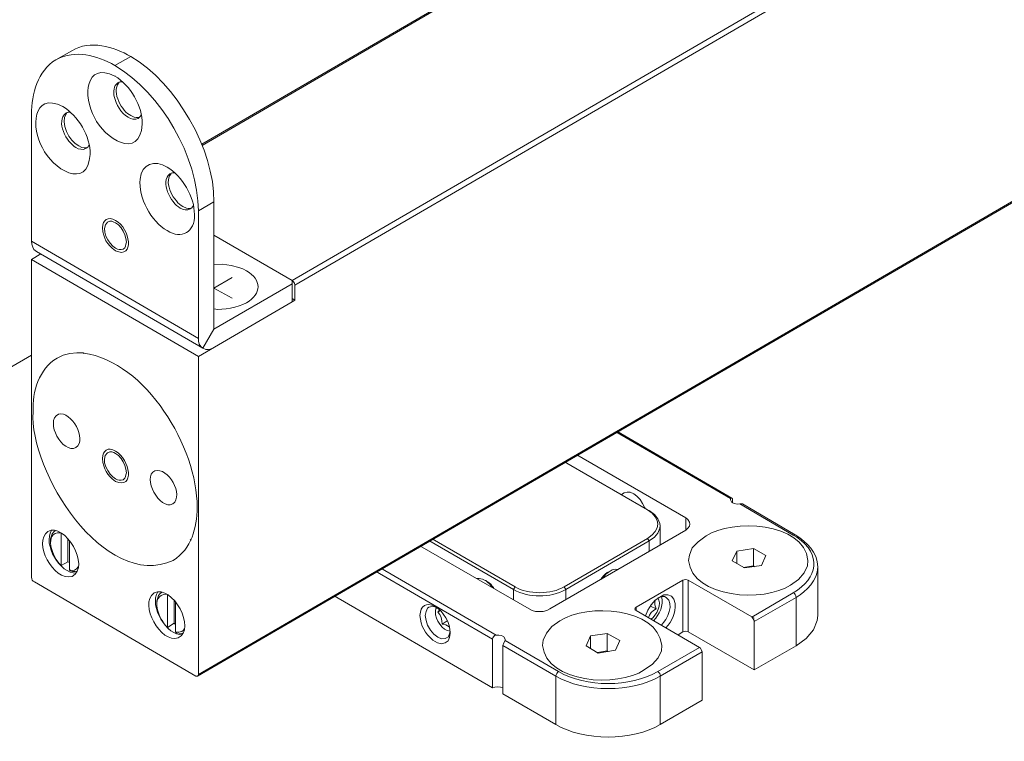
# Model space of a CAD drawing. Header units: inches. Extents: x 1352 to 2050, y -1711 to -1289.
# Tile 17 of 256: x 1541 to 1591, y -1681 to -1644. Entities that reach past the tile are written whole.
import ezdxf

# ---------------------------------------------------------------- set-up
doc = ezdxf.new("R2010")
doc.units = ezdxf.units.IN
doc.header["$MEASUREMENT"] = 0
doc.layers.add('图层 1', color=7, linetype='Continuous')

# ---------------------------------------------------------------- blocks, each defined once
blk = doc.blocks.new('block 5')
at = {"layer": '图层 1', "color": 250, "lineweight": 18, "true_color": 0x221814}
for points in [[(1549.903, -1650.414), (1589.864, -1627.195)], [(1549.924, -1650.478), (1589.948, -1627.195)], [(1554.569, -1657.463), (1598.293, -1632.042)], [(1554.716, -1657.696), (1598.441, -1632.275)], [(1542.377, -1646.054), (1543.197, -1645.589)], [(1545.425, -1646.35), (1546.245, -1645.885)], [(1545.425, -1646.9), (1545.446, -1646.9)], [(1545.824, -1647.197), (1545.699, -1647.197), (1545.572, -1647.239)], [(1545.635, -1647.219), (1545.614, -1647.261)], [(1545.635, -1647.219), (1545.656, -1647.219)], [(1542.734, -1648.467), (1542.755, -1648.467)], [(1541.116, -1648.869), (1541.116, -1655.431)], [(1543.134, -1648.764), (1543.007, -1648.764), (1542.882, -1648.806)], [(1542.944, -1648.785), (1542.923, -1648.827)], [(1542.944, -1648.785), (1542.965, -1648.785)], [(1546.623, -1649.081), (1546.497, -1649.124), (1546.35, -1649.124), (1546.224, -1649.081), (1546.098, -1649.017)], [(1546.245, -1648.933), (1546.413, -1649.017), (1546.518, -1649.039), (1546.623, -1649.039)], [(1546.791, -1648.891), (1546.707, -1648.996), (1546.623, -1649.081)], [(1546.623, -1649.039), (1546.665, -1649.039)], [(1543.933, -1650.627), (1543.807, -1650.69), (1543.659, -1650.669), (1543.533, -1650.648), (1543.407, -1650.584)], [(1543.554, -1650.499), (1543.722, -1650.584), (1543.827, -1650.605), (1543.933, -1650.605)], [(1544.101, -1650.457), (1544.016, -1650.562), (1543.933, -1650.627)], [(1543.933, -1650.605), (1543.974, -1650.584)], [(1549.692, -1677.889), (1594.258, -1651.981), (1594.258, -1651.05)], [(1548.116, -1651.6), (1548.137, -1651.6)], [(1548.515, -1651.897), (1548.389, -1651.897), (1548.263, -1651.939)], [(1548.326, -1651.918), (1548.305, -1651.96)], [(1548.326, -1651.918), (1548.347, -1651.918)], [(1549.734, -1677.804), (1594.258, -1651.918)], [(1549.314, -1653.759), (1549.188, -1653.802), (1549.041, -1653.802), (1548.915, -1653.78), (1548.788, -1653.717)], [(1549.314, -1653.737), (1549.209, -1653.737), (1549.124, -1653.717), (1548.936, -1653.632)], [(1549.482, -1653.589), (1549.398, -1653.695), (1549.314, -1653.759)], [(1549.314, -1653.737), (1549.356, -1653.717)], [(1549.734, -1653.865), (1550.533, -1653.399)], [(1550.533, -1653.399), (1550.533, -1659.961)], [(1549.734, -1653.865), (1549.734, -1660.448)], [(1545.446, -1654.479), (1545.362, -1654.436), (1545.257, -1654.394), (1545.152, -1654.394), (1545.046, -1654.436)], [(1545.845, -1655.834), (1545.929, -1655.77), (1545.971, -1655.685), (1545.993, -1655.579), (1546.014, -1655.474), (1545.993, -1655.283), (1545.929, -1655.093), (1545.845, -1654.902), (1545.741, -1654.733), (1545.614, -1654.585), (1545.446, -1654.479)], [(1550.533, -1655.114), (1554.569, -1657.463)], [(1541.368, -1655.96), (1541.242, -1655.854), (1541.179, -1655.727), (1541.137, -1655.579), (1541.116, -1655.431)], [(1549.734, -1660.448), (1541.116, -1655.431)], [(1549.734, -1661.379), (1541.116, -1656.363), (1541.599, -1656.087)], [(1549.966, -1660.956), (1541.368, -1655.96)], [(1545.446, -1655.791), (1545.551, -1655.834), (1545.635, -1655.854), (1545.741, -1655.854), (1545.845, -1655.834)], [(1541.116, -1656.363), (1541.116, -1669.507)], [(1552.215, -1656.955), (1552.026, -1656.849), (1551.816, -1656.786), (1551.416, -1656.68), (1550.975, -1656.616), (1550.533, -1656.638)], [(1551.479, -1658.373), (1550.533, -1657.844), (1551.479, -1657.294)], [(1550.533, -1659.961), (1554.569, -1657.632)], [(1554.569, -1657.463), (1554.632, -1657.506), (1554.694, -1657.59), (1554.716, -1657.696)], [(1554.569, -1657.463), (1554.569, -1658.564)], [(1554.716, -1657.696), (1554.716, -1658.48)], [(1549.734, -1661.379), (1554.569, -1658.564), (1554.716, -1658.48)], [(1554.716, -1658.48), (1554.569, -1658.394)], [(1549.966, -1660.956), (1550.533, -1659.961)], [(1549.734, -1660.448), (1549.734, -1660.596), (1549.777, -1660.744), (1549.86, -1660.871), (1549.966, -1660.956)], [(1524.046, -1671.242), (1541.116, -1661.315)], [(1543.785, -1661.188), (1543.449, -1661.188), (1543.092, -1661.231), (1542.755, -1661.315), (1542.44, -1661.464)], [(1543.807, -1661.21), (1543.785, -1661.188)], [(1543.827, -1661.21), (1543.807, -1661.231)], [(1549.966, -1660.956), (1550.113, -1661.019), (1550.26, -1661.019), (1550.407, -1660.977), (1550.533, -1660.914)], [(1549.734, -1661.379), (1549.734, -1677.804)], [(1577.209, -1668.724), (1571.282, -1665.273)], [(1577.272, -1668.703), (1571.344, -1665.231)], [(1541.116, -1672.787), (1541.116, -1666.374)], [(1545.446, -1666.395), (1545.362, -1666.331), (1545.257, -1666.311), (1545.152, -1666.311), (1545.046, -1666.353)], [(1545.846, -1667.75), (1545.929, -1667.666), (1545.971, -1667.581), (1545.993, -1667.496), (1546.013, -1667.39), (1545.993, -1667.2), (1545.929, -1667.009), (1545.846, -1666.819), (1545.741, -1666.65), (1545.614, -1666.502), (1545.446, -1666.395)], [(1568.633, -1666.819), (1572.921, -1669.296)], [(1574.897, -1669.719), (1569.263, -1666.459)], [(1545.446, -1667.708), (1545.551, -1667.75), (1545.635, -1667.772), (1545.741, -1667.772), (1545.846, -1667.75)], [(1571.576, -1668.512), (1571.723, -1668.427)], [(1572.795, -1669.211), (1572.774, -1669.189), (1572.669, -1668.978), (1572.543, -1668.766), (1572.374, -1668.596), (1572.207, -1668.47), (1572.017, -1668.385), (1571.87, -1668.385), (1571.723, -1668.427)], [(1577.209, -1668.724), (1577.251, -1668.703), (1577.272, -1668.703)], [(1577.209, -1668.724), (1577.209, -1668.787)], [(1577.272, -1668.703), (1577.314, -1668.724), (1577.314, -1668.787)], [(1577.314, -1668.935), (1577.314, -1668.787)], [(1573.005, -1669.338), (1573.278, -1669.549), (1573.446, -1669.761), (1573.551, -1670.015), (1573.573, -1670.121)], [(1577.819, -1668.999), (1577.693, -1668.999)], [(1580.447, -1670.608), (1577.693, -1668.999)], [(1580.552, -1670.587), (1577.819, -1668.999)], [(1575.107, -1670.036), (1575.086, -1669.93), (1575.002, -1669.803), (1574.897, -1669.719)], [(1574.897, -1669.719), (1574.897, -1670.354)], [(1542.356, -1670.375), (1542.271, -1670.439), (1542.188, -1670.544), (1542.146, -1670.65), (1542.104, -1670.799), (1542.104, -1670.968)], [(1567.876, -1674.417), (1574.897, -1670.354)], [(1573.573, -1670.121), (1573.551, -1670.248), (1573.446, -1670.502), (1573.278, -1670.713), (1573.005, -1670.904)], [(1573.573, -1670.121), (1573.573, -1671.116)], [(1574.897, -1670.354), (1575.002, -1670.248), (1575.086, -1670.142), (1575.107, -1670.036)], [(1542.65, -1672.174), (1542.65, -1670.502)], [(1542.65, -1672.174), (1542.987, -1671.983), (1542.987, -1670.777)], [(1543.071, -1672.407), (1543.071, -1670.883)], [(1549.314, -1670.862), (1549.356, -1670.82)], [(1549.335, -1670.862), (1549.356, -1670.862)], [(1566.005, -1673.423), (1561.633, -1670.883)], [(1566.089, -1673.275), (1561.801, -1670.799)], [(1572.921, -1670.777), (1568.612, -1673.275)], [(1573.005, -1670.904), (1568.696, -1673.423)], [(1572.921, -1670.777), (1573.005, -1670.904)], [(1573.005, -1670.904), (1573.005, -1671.454)], [(1575.948, -1670.65), (1575.528, -1670.947), (1575.233, -1671.264), (1575.086, -1671.645), (1575.044, -1671.92)], [(1580.447, -1670.608), (1580.51, -1670.587), (1580.552, -1670.587)], [(1580.636, -1670.713), (1580.447, -1670.608)], [(1561.17, -1671.158), (1566.804, -1674.417)], [(1573.573, -1671.073), (1573.594, -1671.094)], [(1577.294, -1671.941), (1577.524, -1671.433), (1577.524, -1672.068)], [(1579.038, -1671.666), (1578.386, -1671.306), (1577.524, -1671.433)], [(1578.386, -1671.306), (1578.386, -1672.195)], [(1542.987, -1671.983), (1543.071, -1672.026)], [(1577.294, -1671.941), (1577.924, -1672.3), (1578.807, -1672.174)], [(1578.807, -1672.174), (1579.038, -1671.666)], [(1580.3, -1673.19), (1580.72, -1672.894), (1581.014, -1672.555), (1581.182, -1672.195), (1581.203, -1671.92)], [(1543.071, -1672.407), (1543.113, -1672.449)], [(1543.113, -1672.449), (1543.238, -1672.491), (1543.365, -1672.491), (1543.47, -1672.471)], [(1558.878, -1672.471), (1564.912, -1675.984)], [(1559.152, -1672.322), (1565.101, -1675.772)], [(1570.84, -1672.534), (1570.987, -1672.471)], [(1570.987, -1672.471), (1570.882, -1672.534)], [(1570.987, -1672.471), (1571.092, -1672.407), (1571.176, -1672.386), (1571.282, -1672.364), (1571.365, -1672.386), (1571.386, -1672.386)], [(1577.882, -1672.28), (1578.386, -1672.195), (1578.45, -1672.238)], [(1581.708, -1674.756), (1581.708, -1672.258)], [(1541.263, -1673.02), (1541.2, -1672.978), (1541.158, -1672.936), (1541.137, -1672.873), (1541.116, -1672.787)], [(1541.263, -1673.02), (1549.608, -1677.889)], [(1564.912, -1673.317), (1564.848, -1673.233), (1564.764, -1673.126), (1564.66, -1673.042), (1564.576, -1672.957), (1564.512, -1672.936)], [(1564.66, -1673.02), (1564.512, -1672.936)], [(1564.996, -1673.381), (1564.975, -1673.317), (1564.891, -1673.233), (1564.828, -1673.148), (1564.743, -1673.063), (1564.66, -1673.02)], [(1570.882, -1672.534), (1570.777, -1672.619), (1570.693, -1672.703), (1570.609, -1672.83), (1570.587, -1672.852)], [(1572.333, -1674.503), (1572.333, -1674.333), (1574.75, -1672.936)], [(1574.75, -1672.936), (1574.813, -1672.915), (1574.897, -1672.894), (1575.023, -1672.936)], [(1574.75, -1672.936), (1574.75, -1675.603)], [(1578.428, -1674.904), (1575.023, -1672.936)], [(1575.023, -1672.936), (1575.023, -1675.603)], [(1566.089, -1673.275), (1566.005, -1673.423)], [(1566.005, -1673.423), (1566.005, -1673.952)], [(1568.612, -1673.275), (1568.696, -1673.423)], [(1568.696, -1673.423), (1568.696, -1673.952)], [(1547.842, -1673.55), (1547.737, -1673.635), (1547.674, -1673.719), (1547.633, -1673.846), (1547.59, -1673.995), (1547.59, -1674.143)], [(1548.137, -1675.37), (1548.137, -1673.677)], [(1548.137, -1675.37), (1548.473, -1675.158), (1548.473, -1673.974)], [(1556.735, -1673.74), (1564.912, -1678.503)], [(1573.551, -1673.804), (1573.32, -1673.974), (1573.111, -1674.206), (1572.942, -1674.481), (1572.816, -1674.777)], [(1573.32, -1673.974), (1573.299, -1674.079), (1573.299, -1674.206), (1573.363, -1674.417), (1573.236, -1674.503), (1573.111, -1674.608), (1573.026, -1674.735), (1572.963, -1674.862)], [(1573.615, -1673.783), (1573.467, -1673.846)], [(1573.551, -1673.804), (1573.573, -1673.804)], [(1573.888, -1673.825), (1573.804, -1673.783), (1573.615, -1673.783)], [(1578.302, -1674.841), (1580.447, -1673.593)], [(1578.428, -1677.571), (1580.594, -1676.323), (1580.594, -1673.825)], [(1580.594, -1673.825), (1578.428, -1675.074), (1578.428, -1677.571)], [(1580.447, -1673.593), (1580.51, -1673.614), (1580.552, -1673.677), (1580.573, -1673.74), (1580.594, -1673.825)], [(1548.557, -1675.603), (1548.557, -1674.079)], [(1561.443, -1674.756), (1561.485, -1674.544), (1561.569, -1674.375), (1561.633, -1674.333)], [(1561.633, -1674.333), (1561.717, -1674.312), (1561.885, -1674.291)], [(1561.885, -1674.291), (1561.948, -1674.312)], [(1561.969, -1674.587), (1561.969, -1674.503), (1561.99, -1674.417)], [(1561.99, -1674.417), (1562.032, -1674.355)], [(1562.095, -1674.587), (1562.179, -1674.481)], [(1562.095, -1674.587), (1562.221, -1674.503)], [(1566.804, -1674.417), (1566.972, -1674.503), (1567.14, -1674.544), (1567.54, -1674.544), (1567.729, -1674.503), (1567.876, -1674.417)], [(1572.269, -1674.417), (1572.291, -1674.375), (1572.333, -1674.333)], [(1572.333, -1674.503), (1572.291, -1674.46), (1572.269, -1674.417)], [(1575.612, -1676.408), (1572.333, -1674.503)], [(1573.363, -1674.417), (1573.068, -1674.269)], [(1562.536, -1675.92), (1562.473, -1675.942), (1562.284, -1675.962), (1562.095, -1675.878), (1561.885, -1675.73), (1561.717, -1675.518), (1561.569, -1675.264), (1561.485, -1675.01), (1561.443, -1674.756)], [(1562.326, -1675.201), (1562.305, -1675.032), (1562.263, -1674.862), (1562.2, -1674.714), (1562.095, -1674.587)], [(1562.326, -1675.201), (1562.579, -1675.032)], [(1568.401, -1675.032), (1567.981, -1675.328), (1567.708, -1675.666), (1567.54, -1676.027), (1567.498, -1676.301)], [(1578.302, -1674.841), (1578.344, -1674.884), (1578.428, -1675.01), (1578.428, -1675.074)], [(1580.594, -1676.323), (1581.119, -1675.942), (1581.498, -1675.497), (1581.687, -1675.01), (1581.708, -1674.756)], [(1548.473, -1675.158), (1548.557, -1675.222)], [(1548.557, -1675.603), (1548.683, -1675.624), (1548.788, -1675.603), (1548.873, -1675.582), (1548.956, -1675.518), (1549.02, -1675.434)], [(1562.684, -1675.349), (1562.6, -1675.285), (1562.515, -1675.243), (1562.326, -1675.201)], [(1562.726, -1675.561), (1562.705, -1675.709)], [(1574.75, -1675.603), (1574.813, -1675.582), (1574.897, -1675.561), (1575.023, -1675.603)], [(1548.557, -1675.603), (1548.599, -1675.646)], [(1548.599, -1675.646), (1548.852, -1675.688), (1548.956, -1675.646)], [(1562.705, -1675.709), (1562.62, -1675.878), (1562.536, -1675.92)], [(1562.726, -1675.666), (1562.705, -1675.899)], [(1564.912, -1675.984), (1564.933, -1675.92), (1565.017, -1675.794), (1565.101, -1675.772)], [(1564.912, -1675.984), (1564.912, -1678.503)], [(1565.564, -1676.048), (1565.5, -1676.175), (1565.459, -1676.301)], [(1565.564, -1675.984), (1565.564, -1676.048)], [(1565.564, -1676.048), (1568.317, -1677.656)], [(1569.747, -1676.323), (1569.978, -1675.814), (1569.978, -1676.471)], [(1571.491, -1676.048), (1570.84, -1675.688), (1569.978, -1675.814)], [(1570.84, -1675.688), (1570.84, -1676.577)], [(1571.261, -1676.556), (1571.491, -1676.048)], [(1574.498, -1675.751), (1574.75, -1675.603)], [(1578.428, -1677.571), (1575.023, -1675.603)], [(1565.459, -1676.301), (1565.459, -1678.799)], [(1565.459, -1676.301), (1568.191, -1677.889)], [(1569.747, -1676.323), (1570.377, -1676.704), (1571.261, -1676.556)], [(1570.335, -1676.661), (1570.84, -1676.577), (1570.903, -1676.619)], [(1572.753, -1677.571), (1573.173, -1677.275), (1573.467, -1676.937), (1573.636, -1676.577), (1573.656, -1676.301)], [(1573.446, -1677.656), (1575.612, -1676.408)], [(1575.612, -1676.408), (1575.654, -1676.45), (1575.696, -1676.513), (1575.738, -1676.64)], [(1573.573, -1677.889), (1575.738, -1676.64)], [(1575.738, -1679.137), (1575.738, -1676.64)], [(1549.692, -1677.889), (1549.608, -1677.889)], [(1549.734, -1677.804), (1549.734, -1677.847), (1549.692, -1677.889)], [(1568.317, -1677.656), (1568.276, -1677.699), (1568.232, -1677.762), (1568.212, -1677.826), (1568.191, -1677.889)], [(1568.191, -1680.387), (1568.191, -1677.889)], [(1573.446, -1677.656), (1573.551, -1677.762), (1573.573, -1677.826), (1573.573, -1677.889)], [(1573.573, -1680.387), (1573.573, -1677.889)], [(1565.459, -1678.799), (1568.191, -1680.387)], [(1573.573, -1680.387), (1575.738, -1679.137)]]:
    blk.add_lwpolyline(points, dxfattribs=at)
for points in [[(1543.197, -1645.589), (1544.151, -1645.018), (1545.344, -1645.38), (1546.245, -1645.885)], [(1542.377, -1646.054), (1543.425, -1645.513), (1544.441, -1645.822), (1545.425, -1646.35)], [(1541.116, -1648.869), (1541.115, -1647.816), (1541.427, -1646.631), (1542.377, -1646.054)], [(1546.245, -1645.885), (1548.59, -1647.271), (1550.56, -1650.661), (1550.533, -1653.399)], [(1545.425, -1646.35), (1547.821, -1647.788), (1549.715, -1651.05), (1549.734, -1653.865)], [(1546.833, -1649.377), (1546.874, -1648.457), (1546.195, -1647.365), (1545.425, -1646.9)], [(1545.614, -1647.261), (1545.232, -1647.734), (1545.8, -1648.756), (1546.245, -1648.933)], [(1544.143, -1650.944), (1544.183, -1650.024), (1543.505, -1648.931), (1542.734, -1648.467)], [(1542.882, -1648.806), (1542.349, -1649.233), (1542.936, -1650.344), (1543.407, -1650.584)], [(1542.923, -1648.827), (1542.546, -1649.3), (1543.087, -1650.275), (1543.554, -1650.499)], [(1548.116, -1651.6), (1548.88, -1652.059), (1549.556, -1653.143), (1549.524, -1654.055)], [(1548.263, -1651.939), (1547.727, -1652.353), (1548.307, -1653.445), (1548.788, -1653.717)], [(1548.936, -1653.632), (1548.486, -1653.417), (1547.921, -1652.431), (1548.305, -1651.96)], [(1549.524, -1654.055), (1549.567, -1654.963), (1548.862, -1655.346), (1548.116, -1654.881)], [(1545.046, -1654.436), (1544.626, -1654.784), (1545.088, -1655.567), (1545.446, -1655.791)], [(1552.215, -1658.606), (1553.008, -1658.149), (1553.008, -1657.412), (1552.215, -1656.955)], [(1550.533, -1658.923), (1551.024, -1659.015), (1551.766, -1658.836), (1552.215, -1658.606)], [(1549.671, -1669.168), (1549.68, -1666.105), (1547.04, -1661.63), (1543.807, -1661.21)], [(1542.44, -1661.464), (1541.503, -1662.008), (1541.152, -1663.203), (1541.2, -1664.237)], [(1541.2, -1664.237), (1540.973, -1667.258), (1544.848, -1673.514), (1548.431, -1671.92)], [(1545.046, -1666.353), (1544.622, -1666.698), (1545.092, -1667.486), (1545.446, -1667.708)], [(1577.209, -1668.787), (1577.247, -1669.004), (1577.523, -1669.012), (1577.693, -1668.999)], [(1548.431, -1671.92), (1549.394, -1671.289), (1549.648, -1670.264), (1549.671, -1669.168)], [(1572.921, -1669.296), (1573.636, -1669.766), (1573.634, -1670.304), (1572.921, -1670.777)], [(1581.203, -1671.92), (1581.005, -1669.896), (1577.262, -1669.769), (1575.948, -1670.65)], [(1542.146, -1670.354), (1541.694, -1671.091), (1542.577, -1672.596), (1543.428, -1672.576)], [(1542.608, -1670.481), (1541.721, -1670.429), (1542.178, -1671.78), (1542.65, -1672.174)], [(1580.447, -1673.593), (1581.72, -1672.826), (1581.928, -1671.611), (1580.636, -1670.713)], [(1581.708, -1672.258), (1581.683, -1671.451), (1581.175, -1671.005), (1580.552, -1670.587)], [(1575.044, -1671.92), (1575.223, -1673.884), (1578.973, -1674.094), (1580.3, -1673.19)], [(1543.071, -1672.407), (1543.288, -1672.465), (1543.405, -1672.426), (1543.533, -1672.238)], [(1580.594, -1673.825), (1581.15, -1673.481), (1581.689, -1672.962), (1581.708, -1672.258)], [(1564.512, -1672.936), (1564.326, -1672.845), (1564.31, -1672.847), (1564.113, -1672.852)], [(1570.84, -1672.534), (1570.754, -1672.587), (1570.533, -1672.807), (1570.504, -1672.894)], [(1547.633, -1673.529), (1547.169, -1674.293), (1548.105, -1675.824), (1548.914, -1675.751)], [(1568.696, -1673.423), (1567.856, -1673.855), (1566.845, -1673.855), (1566.005, -1673.423)], [(1568.612, -1673.275), (1567.987, -1673.676), (1566.705, -1673.686), (1566.089, -1673.275)], [(1548.095, -1673.656), (1547.173, -1673.677), (1547.698, -1674.986), (1548.137, -1675.37)], [(1561.17, -1674.756), (1561.203, -1674.255), (1561.487, -1674.049), (1561.948, -1674.291)], [(1573.446, -1673.846), (1573.693, -1674.127), (1573.369, -1674.775), (1573.111, -1674.946)], [(1573.636, -1673.783), (1573.773, -1674.232), (1573.536, -1674.708), (1573.236, -1675.032)], [(1573.636, -1675.264), (1573.942, -1674.96), (1574.328, -1674.157), (1573.888, -1673.825)], [(1561.948, -1674.291), (1562.39, -1674.549), (1562.751, -1675.143), (1562.726, -1675.666)], [(1573.656, -1676.301), (1573.438, -1674.316), (1569.794, -1674.122), (1568.401, -1675.032)], [(1562.726, -1675.561), (1562.348, -1675.591), (1561.933, -1674.929), (1561.969, -1674.587)], [(1565.101, -1675.772), (1565.265, -1675.759), (1565.529, -1675.776), (1565.564, -1675.984)], [(1567.498, -1676.301), (1567.716, -1678.274), (1571.374, -1678.489), (1572.753, -1677.571)], [(1568.191, -1677.889), (1569.659, -1678.741), (1572.113, -1678.761), (1573.573, -1677.889)], [(1568.317, -1677.656), (1569.749, -1678.484), (1572.017, -1678.48), (1573.446, -1677.656)], [(1564.912, -1678.503), (1565.085, -1678.414), (1565.285, -1678.414), (1565.459, -1678.503)], [(1568.191, -1680.387), (1569.587, -1681.247), (1572.185, -1681.257), (1573.573, -1680.387)]]:
    blk.add_open_spline(points, degree=3, dxfattribs=at)
for points, knots in [([(1545.425, -1646.9), (1543.873, -1646.134), (1543.757, -1647.956), (1544.374, -1649.039), (1544.843, -1650.097), (1546.72, -1651.289), (1546.833, -1649.377)], [0, 0, 0, 0, 1, 1, 1, 2, 2, 2, 2]), ([(1545.572, -1647.239), (1545.345, -1647.407), (1545.346, -1647.708), (1545.383, -1647.959), (1545.488, -1648.35), (1545.724, -1648.825), (1546.098, -1649.017)], [0, 0, 0, 0, 1, 1, 1, 2, 2, 2, 2]), ([(1542.734, -1648.467), (1541.132, -1647.669), (1541.098, -1649.619), (1541.683, -1650.605), (1542.149, -1651.662), (1544.025, -1652.852), (1544.143, -1650.944)], [0, 0, 0, 0, 1, 1, 1, 2, 2, 2, 2]), ([(1548.116, -1654.881), (1547.299, -1654.409), (1546.603, -1653.166), (1546.728, -1652.214), (1546.796, -1651.418), (1547.475, -1651.208), (1548.116, -1651.6)], [0, 0, 0, 0, 1, 1, 1, 2, 2, 2, 2]), ([(1545.446, -1655.918), (1546.454, -1656.389), (1546.227, -1654.756), (1545.446, -1654.352), (1545.06, -1654.137), (1544.81, -1654.309), (1544.773, -1654.733), (1544.841, -1655.319), (1544.984, -1655.556), (1545.446, -1655.918)], [0, 0, 0, 0, 1, 1, 1, 2, 2, 2, 3, 3, 3, 3]), ([(1543.407, -1666.078), (1544.012, -1665.679), (1543.173, -1664.173), (1542.503, -1664.363), (1541.774, -1664.724), (1542.738, -1666.453), (1543.407, -1666.078)], [0, 0, 0, 0, 1, 1, 1, 2, 2, 2, 2]), ([(1545.446, -1667.835), (1546.46, -1668.29), (1546.218, -1666.669), (1545.446, -1666.269), (1545.063, -1666.028), (1544.802, -1666.228), (1544.774, -1666.65), (1544.841, -1667.236), (1544.984, -1667.472), (1545.446, -1667.835)], [0, 0, 0, 0, 1, 1, 1, 2, 2, 2, 3, 3, 3, 3]), ([(1548.41, -1668.999), (1549.02, -1668.543), (1548.16, -1667.073), (1547.485, -1667.285), (1546.794, -1667.611), (1547.733, -1669.343), (1548.41, -1668.999)], [0, 0, 0, 0, 1, 1, 1, 2, 2, 2, 2]), ([(1541.957, -1670.418), (1541.169, -1670.972), (1542.23, -1672.993), (1543.218, -1672.745), (1544.18, -1672.198), (1542.839, -1669.927), (1541.957, -1670.418)], [0, 0, 0, 0, 1, 1, 1, 2, 2, 2, 2]), ([(1547.443, -1673.593), (1546.625, -1674.185), (1547.803, -1676.22), (1548.683, -1675.92), (1549.656, -1675.461), (1548.39, -1673.137), (1547.443, -1673.593)], [0, 0, 0, 0, 1, 1, 1, 2, 2, 2, 2]), ([(1573.867, -1675.391), (1574.184, -1675.037), (1574.392, -1674.631), (1574.35, -1674.143), (1574.35, -1674.143), (1574.287, -1673.91), (1574.287, -1673.91), (1574.287, -1673.91), (1574.161, -1673.762), (1574.161, -1673.762), (1574.161, -1673.762), (1573.972, -1673.698), (1573.972, -1673.698), (1573.972, -1673.698), (1573.762, -1673.698), (1573.762, -1673.698), (1573.762, -1673.698), (1573.551, -1673.804), (1573.551, -1673.804)], [0, 0, 0, 0, 1, 1, 1, 2, 2, 2, 3, 3, 3, 4, 4, 4, 5, 5, 5, 6, 6, 6, 6]), ([(1562.705, -1675.899), (1562.705, -1675.899), (1562.62, -1676.069), (1562.62, -1676.069), (1562.62, -1676.069), (1562.473, -1676.175), (1562.473, -1676.175), (1562.473, -1676.175), (1562.284, -1676.217), (1562.284, -1676.217), (1562.284, -1676.217), (1562.074, -1676.175), (1562.074, -1676.175), (1562.074, -1676.175), (1561.843, -1676.027), (1561.843, -1676.027), (1561.413, -1675.69), (1561.226, -1675.294), (1561.17, -1674.756)], [0, 0, 0, 0, 1, 1, 1, 2, 2, 2, 3, 3, 3, 4, 4, 4, 5, 5, 5, 6, 6, 6, 6])]:
    blk.add_open_spline(points, degree=3, knots=knots, dxfattribs=at)
blk = doc.blocks.new('block 3')
at = {"layer": '图层 1'}
blk.add_blockref('block 5', (0, 0), dxfattribs=at)
blk = doc.blocks.new('block 2')
at = {"layer": '图层 1'}
blk.add_blockref('block 3', (0, 0), dxfattribs=at)

msp = doc.modelspace()

# ---------------------------------------------------------------- block references
at = {"layer": '图层 1'}
msp.add_blockref('block 2', (0, 0), dxfattribs=at)

doc.saveas('drawing.dxf')
